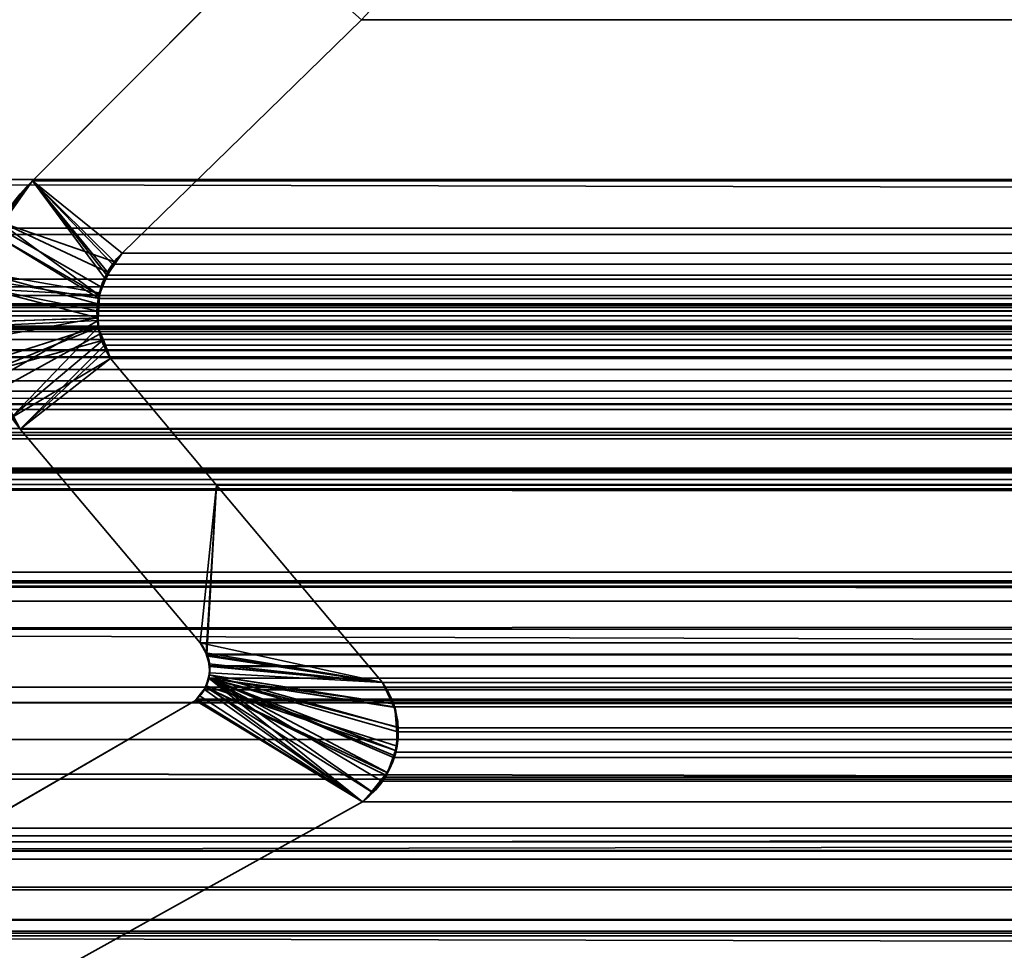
# Model space of a CAD drawing. Header units: millimetres. Extents: x -603 to 3703, y -120 to 193.
# Tile 85 of 256: x -399.01 to -393.88, y -1.37 to 3.48. Entities that reach past the tile are written whole.
import ezdxf

# ---------------------------------------------------------------- set-up
doc = ezdxf.new("R2010")
doc.units = ezdxf.units.MM
doc.layers.add('151', color=7, linetype='Continuous', true_color=0xffffff)

# ---------------------------------------------------------------- blocks, each defined once
blk = doc.blocks.new('UG_SURFACE_001')
at = {"layer": '151', "color": 252, "linetype": 'Continuous', "lineweight": 35}
for points in [[(602.5, -35, 2213.0001), (602.5, 174.4, 2213.0001), (-602.5, 174.4, 2213.0001), (-602.5, -35, 2213.0001)], [(-452.5, -35, 2063), (-452.5, 174.4, 2063), (452.5, 174.4, 2063), (452.5, -35, 2063)]]:
    blk.add_3dface(points, dxfattribs=at)
blk = doc.blocks.new('UG_SURFACE_008')
at = {"layer": '151', "color": 43, "linetype": 'Continuous', "lineweight": 35}
for points in [[(-409, -49, 2017), (409, -49, 2017), (409, 0, 2017), (-409, 0, 2017)], [(-409, 0, 2), (-370, 0, 951.5), (-344, 0, 948)], [(-409, 0, 2), (-409, 0, 2017), (-370, 0, 1186.5), (-370, 0, 951.5)], [(-344, 0, 948), (-318, 0, 951.5), (409, 0, 2), (-409, 0, 2)], [(-409, 0, 2017), (-344, 0, 1190.0001), (-370, 0, 1186.5)], [(-318, 0, 1186.5), (-344, 0, 1190.0001), (-409, 0, 2017), (409, 0, 2017)], [(-409, 0, 2), (409, 0, 2), (409, -2), (-409, -2)]]:
    blk.add_3dface(points, dxfattribs=at)
blk = doc.blocks.new('UG_SURFACE_012')
at = {"layer": '151', "color": 252, "linetype": 'Continuous', "lineweight": 35}
for points in [[(-414, -46.92, 2022.5), (414, -46.92, 2022.5), (414, 14.42, 2022.5), (-414, 14.42, 2022.5)], [(-412.5, -46.92, 2020.9999), (-412.5, 14.42, 2020.9999), (412.5, 14.42, 2020.9999), (412.5, -46.92, 2020.9999)]]:
    blk.add_3dface(points, dxfattribs=at)
blk = doc.blocks.new('UG_SURFACE_066')
at = {"layer": '151', "color": 7, "linetype": 'Continuous', "lineweight": 35}
for points in [[(-397.2289, 3.4787, -7), (-398.477, 2.2621, -7), (-398.9443, 2.6395, -7), (-397.6937, 3.8936, -7)], [(-398.477, 2.2621, 2006.9771), (-397.2289, 3.4787, 2005.729), (-397.6937, 3.8936, 2006.1936), (-398.9443, 2.6395, 2007.4444)], [(-397.6937, 3.8936, -7), (-398.9443, 2.6395, -7), (-398.9443, 2.6395, 2007.4444), (-397.6937, 3.8936, 2006.1936)], [(-397.2289, 3.4787, 2005.729), (-398.477, 2.2621, 2006.9771), (-398.477, 2.2621, -7), (-397.2289, 3.4787, -7)], [(-399.105, 2.4216, -7), (-399.0957, 2.4487, -7), (-398.9443, 2.6395, -7), (-398.517, 2.2174, -7)], [(-398.5937, 2.0413, 2007.0937), (-398.5678, 2.1339, 2007.0679), (-398.9443, 2.6395, 2007.4444), (-399.104, 2.4145, 2007.6041)], [(-399.0957, 2.4487, -7), (-399.104, 2.4145, 2007.6041), (-398.9443, 2.6395, 2007.4444)], [(-398.9443, 2.6395, 2007.4444), (-398.9443, 2.6395, -7), (-399.0957, 2.4487, -7)], [(-398.477, 2.2621, -7), (-398.517, 2.2174, -7), (-398.9443, 2.6395, -7)], [(-398.9443, 2.6395, 2007.4444), (-398.5678, 2.1339, 2007.0679), (-398.55, 2.1591, 2007.05)], [(-398.55, 2.1591, 2007.05), (-398.477, 2.2621, 2006.9771), (-398.9443, 2.6395, 2007.4444)], [(-398.545, 2.1594, -7), (-398.5956, 2.0549, -7), (-399.1957, 2.1591, -7), (-399.105, 2.4216, -7)], [(-399.104, 2.4145, 2007.6041), (-399.143, 2.3595, 2007.643), (-398.5937, 2.0413, 2007.0937)], [(-399.105, 2.4216, -7), (-398.517, 2.2174, -7), (-398.545, 2.1594, -7)], [(-399.143, 2.3595, 2007.643), (-399.2016, 2.1593, 2007.7016), (-398.6056, 1.9984, 2007.1056), (-398.5937, 2.0413, 2007.0937)], [(-398.477, 2.2621, 2006.9771), (-398.55, 2.1591, 2007.05), (-398.545, 2.1594, -7)], [(-398.545, 2.1594, -7), (-398.517, 2.2174, -7), (-398.477, 2.2621, 2006.9771)], [(-398.517, 2.2174, -7), (-398.477, 2.2621, -7), (-398.477, 2.2621, 2006.9771)], [(-399.2241, 2.0769, -7), (-399.1957, 2.1591, -7), (-398.5956, 2.0549, -7), (-398.596, 2.0437, -7)], [(-398.6033, 1.9241, 2007.1034), (-398.6056, 1.9984, 2007.1056), (-399.2016, 2.1593, 2007.7016), (-399.2228, 2.0869, 2007.7229)], [(-398.596, 2.0437, -7), (-398.5956, 2.0549, -7), (-398.55, 2.1591, 2007.05)], [(-398.55, 2.1591, 2007.05), (-398.5678, 2.1339, 2007.0679), (-398.596, 2.0437, -7)], [(-398.5956, 2.0549, -7), (-398.545, 2.1594, -7), (-398.55, 2.1591, 2007.05)], [(-398.5678, 2.1339, 2007.0679), (-398.5937, 2.0413, 2007.0937), (-398.596, 2.0437, -7)], [(-399.2103, 1.9034, -7), (-399.2241, 2.0769, -7), (-398.596, 2.0437, -7), (-398.6007, 1.9236, -7)], [(-399.2228, 2.0869, 2007.7229), (-399.2211, 1.902, 2007.7212), (-398.6033, 1.9241, 2007.1034)], [(-398.5937, 2.0413, 2007.0937), (-398.6056, 1.9984, 2007.1056), (-398.6007, 1.9236, -7)], [(-398.6007, 1.9236, -7), (-398.596, 2.0437, -7), (-398.5937, 2.0413, 2007.0937)], [(-398.6056, 1.9984, 2007.1056), (-398.6033, 1.9241, 2007.1034), (-398.6007, 1.9236, -7)], [(-398.6033, 1.9241, 2007.1034), (-399.2211, 1.902, 2007.7212), (-399.2203, 1.8123, 2007.7202)], [(-399.2203, 1.8123, 2007.7202), (-399.1682, 1.6459, 2007.6683), (-398.6019, 1.8769, 2007.102), (-398.6033, 1.9241, 2007.1034)], [(-398.6007, 1.9236, -7), (-398.6024, 1.8796, -7), (-399.1934, 1.6913, -7), (-399.2103, 1.9034, -7)], [(-398.6007, 1.9236, -7), (-398.6033, 1.9241, 2007.1034), (-398.6019, 1.8769, 2007.102)], [(-398.6019, 1.8769, 2007.102), (-398.6024, 1.8796, -7), (-398.6007, 1.9236, -7)], [(-399.1685, 1.645, -7), (-399.1934, 1.6913, -7), (-398.6024, 1.8796, -7), (-398.5742, 1.8076, -7)], [(-398.6019, 1.8769, 2007.102), (-399.1682, 1.6459, 2007.6683), (-399.1357, 1.542, 2007.6358), (-399.05, 1.4105, 2007.55)], [(-398.5786, 1.807, 2007.0786), (-398.6019, 1.8769, 2007.102), (-399.05, 1.4105, 2007.55)], [(-398.6024, 1.8796, -7), (-398.6019, 1.8769, 2007.102), (-398.5786, 1.807, 2007.0786)], [(-398.5786, 1.807, 2007.0786), (-398.5742, 1.8076, -7), (-398.6024, 1.8796, -7)], [(-398.5742, 1.8076, -7), (-398.5372, 1.7131, -7), (-399.0428, 1.4111, -7), (-399.1685, 1.645, -7)], [(-399.05, 1.4105, 2007.55), (-399.0073, 1.345, 2007.5073), (-398.561, 1.754, 2007.061), (-398.5786, 1.807, 2007.0786)], [(-398.5742, 1.8076, -7), (-398.5786, 1.807, 2007.0786), (-398.561, 1.754, 2007.061)], [(-398.5742, 1.8076, -7), (-398.561, 1.754, 2007.061), (-398.5372, 1.7131, 2007.0372)], [(-398.5372, 1.7131, 2007.0372), (-398.5372, 1.7131, -7), (-398.5742, 1.8076, -7)], [(-398.5372, 1.7131, 2007.0372), (-398.561, 1.754, 2007.061), (-399.0073, 1.345, 2007.5073)], [(-399.0073, 1.345, -7), (-399.0428, 1.4111, -7), (-398.5372, 1.7131, -7)], [(-398.5372, 1.7131, -7), (-397.985, 1.0529, -7), (-398.0689, 0.2303, -7), (-399.0073, 1.345, -7)], [(-397.985, 1.0529, 2006.485), (-398.5372, 1.7131, 2007.0372), (-399.0073, 1.345, 2007.5073), (-398.0689, 0.2303, 2006.5689)], [(-398.5372, 1.7131, 2007.0372), (-397.985, 1.0529, 2006.485), (-397.985, 1.0529, -7), (-398.5372, 1.7131, -7)], [(-399.0073, 1.345, 2007.5073), (-399.05, 1.4105, 2007.55), (-399.0428, 1.4111, -7)], [(-399.0428, 1.4111, -7), (-399.0073, 1.345, -7), (-399.0073, 1.345, 2007.5073)], [(-399.0073, 1.345, -7), (-398.0689, 0.2303, -7), (-398.0689, 0.2303, 2006.5689), (-399.0073, 1.345, 2007.5073)], [(-397.985, 1.0529, -7), (-397.1192, 0.025, -7), (-398.0689, 0.2303, -7)], [(-397.985, 1.0529, 2006.485), (-398.0689, 0.2303, 2006.5689), (-398.0385, 0.1785, 2006.5384)], [(-398.0385, 0.1785, 2006.5384), (-398.0323, 0.1679, 2006.5322), (-397.1192, 0.025, 2005.6193), (-397.985, 1.0529, 2006.485)], [(-397.985, 1.0529, 2006.485), (-397.1192, 0.025, 2005.6193), (-397.1192, 0.025, -7), (-397.985, 1.0529, -7)], [(-398.0396, 0.1786, -7), (-398.0689, 0.2303, -7), (-397.1192, 0.025, -7)], [(-398.0689, 0.2303, -7), (-398.0396, 0.1786, -7), (-398.0385, 0.1785, 2006.5384)], [(-398.0385, 0.1785, 2006.5384), (-398.0689, 0.2303, 2006.5689), (-398.0689, 0.2303, -7)], [(-397.1192, 0.025, -7), (-398.03, 0.1617, -7), (-398.0396, 0.1786, -7)], [(-398.0396, 0.1786, -7), (-398.03, 0.1617, -7), (-398.0222, 0.1211, 2006.5222)], [(-398.0222, 0.1211, 2006.5222), (-398.0323, 0.1679, 2006.5322), (-398.0396, 0.1786, -7)], [(-398.0323, 0.1679, 2006.5322), (-398.0385, 0.1785, 2006.5384), (-398.0396, 0.1786, -7)], [(-397.1192, 0.025, 2005.6193), (-398.0323, 0.1679, 2006.5322), (-398.0222, 0.1211, 2006.5222)], [(-398.0252, 0.1212, -7), (-398.03, 0.1617, -7), (-397.1192, 0.025, -7)], [(-398.03, 0.1617, -7), (-398.0252, 0.1212, -7), (-398.0222, 0.1211, 2006.5222)], [(-397.1192, 0.025, -7), (-398.0196, 0.0754, -7), (-398.0252, 0.1212, -7)], [(-398.0193, 0.1078, 2006.5193), (-398.0252, 0.1212, -7), (-398.0196, 0.0754, -7)], [(-398.0193, 0.1078, 2006.5193), (-398.0222, 0.1211, 2006.5222), (-398.0252, 0.1212, -7)], [(-397.0644, -0.087, 2005.5645), (-397.1192, 0.025, 2005.6193), (-398.0193, 0.1078, 2006.5193), (-398.0228, 0.0633, 2006.5227)], [(-398.0196, 0.0754, -7), (-398.0228, 0.0633, 2006.5227), (-398.0193, 0.1078, 2006.5193)], [(-398.0222, 0.1211, 2006.5222), (-398.0193, 0.1078, 2006.5193), (-397.1192, 0.025, 2005.6193)], [(-398.0387, 0.0065, -7), (-398.0229, 0.0636, -7), (-397.0466, -0.2084, -7), (-397.0428, -0.3076, -7)], [(-398.024, 0.0471, 2006.5241), (-398.0229, 0.0636, -7), (-398.0387, 0.0065, -7)], [(-398.024, 0.0471, 2006.5241), (-398.0228, 0.0633, 2006.5227), (-398.0229, 0.0636, -7)], [(-397.0551, -0.106, 2005.5552), (-397.0644, -0.087, 2005.5645), (-398.0228, 0.0633, 2006.5227), (-398.024, 0.0471, 2006.5241)], [(-398.0229, 0.0636, -7), (-398.0196, 0.0754, -7), (-397.1192, 0.025, -7), (-397.0674, -0.0872, -7)], [(-398.0196, 0.0754, -7), (-398.0229, 0.0636, -7), (-398.0228, 0.0633, 2006.5227)], [(-397.0674, -0.0872, -7), (-397.0498, -0.1253, -7), (-397.0466, -0.2084, -7), (-398.0229, 0.0636, -7)], [(-398.074, -0.0428, -7), (-398.0405, 0.0001, -7), (-397.1764, -0.5457, -7), (-397.2236, -0.597, -7)], [(-398.0405, 0.0001, -7), (-398.074, -0.0428, -7), (-398.0724, -0.0425, 2006.5725)], [(-398.0405, 0.0001, -7), (-398.0724, -0.0425, 2006.5725), (-398.0469, -0.012, 2006.547)], [(-398.0393, 0.0075, 2006.5393), (-398.0469, -0.012, 2006.547), (-397.2236, -0.597, 2005.7235)], [(-398.0469, -0.012, 2006.547), (-398.0393, 0.0075, 2006.5393), (-398.0387, 0.0065, -7)], [(-398.0469, -0.012, 2006.547), (-398.0387, 0.0065, -7), (-398.0405, 0.0001, -7)], [(-398.0405, 0.0001, -7), (-398.0387, 0.0065, -7), (-397.0509, -0.3298, -7), (-397.0936, -0.4471, -7)], [(-397.0936, -0.4471, -7), (-397.0987, -0.4612, -7), (-398.0405, 0.0001, -7)], [(-398.0405, 0.0001, -7), (-397.0987, -0.4612, -7), (-397.1764, -0.5457, -7)], [(-398.024, 0.0471, 2006.5241), (-398.0393, 0.0075, 2006.5393), (-397.2236, -0.597, 2005.7235), (-397.1733, -0.545, 2005.6732)], [(-398.0387, 0.0065, -7), (-398.0393, 0.0075, 2006.5393), (-398.024, 0.0471, 2006.5241)], [(-397.0428, -0.3076, -7), (-397.0509, -0.3298, -7), (-398.0387, 0.0065, -7)], [(-398.024, 0.0471, 2006.5241), (-397.1733, -0.545, 2005.6732), (-397.1108, -0.4805, 2005.6109), (-397.0944, -0.445, 2005.5945)], [(-398.024, 0.0471, 2006.5241), (-397.0398, -0.2088, 2005.5399), (-397.0551, -0.106, 2005.5552)], [(-398.024, 0.0471, 2006.5241), (-397.0543, -0.3584, 2005.5544), (-397.0504, -0.3303, 2005.5504)], [(-397.0944, -0.445, 2005.5945), (-397.0543, -0.3584, 2005.5544), (-398.024, 0.0471, 2006.5241)], [(-397.0504, -0.3303, 2005.5504), (-397.0366, -0.2303, 2005.5366), (-397.0398, -0.2088, 2005.5399), (-398.024, 0.0471, 2006.5241)], [(-397.1192, 0.025, -7), (-397.1192, 0.025, 2005.6193), (-397.0644, -0.087, 2005.5645)], [(-397.0644, -0.087, 2005.5645), (-397.0674, -0.0872, -7), (-397.1192, 0.025, -7)], [(-397.2236, -0.597, 2005.7235), (-398.0469, -0.012, 2006.547), (-398.0724, -0.0425, 2006.5725), (-398.0944, -0.0688, 2006.5944)], [(-398.0944, -0.0688, -7), (-398.0944, -0.0688, 2006.5944), (-398.0724, -0.0425, 2006.5725)], [(-398.0724, -0.0425, 2006.5725), (-398.074, -0.0428, -7), (-398.0944, -0.0688, -7)], [(-397.2236, -0.597, -7), (-398.0944, -0.0688, -7), (-398.074, -0.0428, -7)], [(-397.2236, -0.597, -7), (-404.6005, -4.6975, -7), (-400.2098, -1.2961, -7), (-398.0944, -0.0688, -7)], [(-398.0944, -0.0688, 2006.5944), (-400.2098, -1.2961, 2008.7097), (-404.6005, -4.6975, 2013.1006), (-397.2236, -0.597, 2005.7235)], [(-398.0944, -0.0688, -7), (-400.2098, -1.2961, -7), (-400.2098, -1.2961, 2008.7097), (-398.0944, -0.0688, 2006.5944)], [(-397.0674, -0.0872, -7), (-397.0644, -0.087, 2005.5645), (-397.0551, -0.106, 2005.5552)], [(-397.0551, -0.106, 2005.5552), (-397.0498, -0.1253, -7), (-397.0674, -0.0872, -7)], [(-397.0551, -0.106, 2005.5552), (-397.0466, -0.2084, -7), (-397.0498, -0.1253, -7)], [(-397.0551, -0.106, 2005.5552), (-397.0398, -0.2088, 2005.5399), (-397.0466, -0.2084, -7)], [(-397.0366, -0.2303, 2005.5366), (-397.0509, -0.3298, -7), (-397.0428, -0.3076, -7)], [(-397.0366, -0.2303, 2005.5366), (-397.0504, -0.3303, 2005.5504), (-397.0509, -0.3298, -7)], [(-397.0428, -0.3076, -7), (-397.0466, -0.2084, -7), (-397.0398, -0.2088, 2005.5399)], [(-397.0428, -0.3076, -7), (-397.0398, -0.2088, 2005.5399), (-397.0366, -0.2303, 2005.5366)], [(-397.0543, -0.3584, 2005.5544), (-397.0944, -0.445, 2005.5945), (-397.0936, -0.4471, -7)], [(-397.0936, -0.4471, -7), (-397.0509, -0.3298, -7), (-397.0504, -0.3303, 2005.5504)], [(-397.0504, -0.3303, 2005.5504), (-397.0543, -0.3584, 2005.5544), (-397.0936, -0.4471, -7)], [(-397.1764, -0.5457, -7), (-397.0987, -0.4612, -7), (-397.0944, -0.445, 2005.5945)], [(-397.0944, -0.445, 2005.5945), (-397.1108, -0.4805, 2005.6109), (-397.1764, -0.5457, -7)], [(-397.0987, -0.4612, -7), (-397.0936, -0.4471, -7), (-397.0944, -0.445, 2005.5945)], [(-397.1108, -0.4805, 2005.6109), (-397.1733, -0.545, 2005.6732), (-397.1764, -0.5457, -7)], [(-397.2236, -0.597, -7), (-397.1764, -0.5457, -7), (-397.1733, -0.545, 2005.6732)], [(-397.1733, -0.545, 2005.6732), (-397.2236, -0.597, 2005.7235), (-397.2236, -0.597, -7)], [(-397.2236, -0.597, 2005.7235), (-404.6005, -4.6975, 2013.1006), (-404.6005, -4.6975, -7), (-397.2236, -0.597, -7)]]:
    blk.add_3dface(points, dxfattribs=at)
blk = doc.blocks.new('UG_SURFACE_067')
at = {"layer": '151', "color": 7, "linetype": 'Continuous', "lineweight": 35}
for points in [[(411.675, 2.6459, 2020.175), (411.6284, 5.9608, 2020.1285), (-411.6284, 5.9608, 2020.1285), (-411.675, 2.6459, 2020.175)], [(-410.7049, 2.0412, 2019.2049), (-410.6224, 4.9715, 2019.1224), (410.6224, 4.9715, 2019.1224), (410.7049, 2.0412, 2019.2049)], [(-398.9443, 2.6395, 2007.4444), (-397.6937, 3.8936, 2006.1936), (-397.2289, 3.4787, 2005.729), (-398.477, 2.2621, 2006.9771)], [(-397.6937, 3.8936, 2006.1936), (-398.9443, 2.6395, 2007.4444), (398.9443, 2.6395, 2007.4444), (397.6937, 3.8936, 2006.1936)], [(397.2289, 3.4787, 2005.729), (398.477, 2.2621, 2006.9771), (-398.477, 2.2621, 2006.9771), (-397.2289, 3.4787, 2005.729)], [(411.6642, 0.7759, 2020.1643), (-411.675, 2.6459, 2020.175), (-411.6673, 0.3027, 2020.1674)], [(411.6642, 0.7759, 2020.1643), (411.675, 2.6459, 2020.175), (-411.675, 2.6459, 2020.175)], [(-398.5554, 2.1478, 2007.0553), (-398.5867, 2.086, 2007.0868), (-399.12, 2.3919, 2007.6201), (-398.9443, 2.6395, 2007.4444)], [(398.9443, 2.6395, 2007.4444), (-398.9443, 2.6395, 2007.4444), (-399.12, 2.3919, 2007.6201), (399.12, 2.3919, 2007.6201)], [(-398.9443, 2.6395, 2007.4444), (-398.5267, 2.2044, 2007.0267), (-398.5554, 2.1478, 2007.0553)], [(-398.477, 2.2621, 2006.9771), (-398.5267, 2.2044, 2007.0267), (-398.9443, 2.6395, 2007.4444)], [(-399.143, 2.3595, 2007.643), (-399.12, 2.3919, 2007.6201), (-398.5867, 2.086, 2007.0868), (-398.597, 2.0261, 2007.097)], [(399.143, 2.3595, 2007.643), (399.12, 2.3919, 2007.6201), (-399.12, 2.3919, 2007.6201), (-399.143, 2.3595, 2007.643)], [(-398.597, 2.0261, 2007.097), (-399.2115, 2.1256, 2007.7114), (-399.143, 2.3595, 2007.643)], [(-399.2115, 2.1256, 2007.7114), (399.2115, 2.1256, 2007.7114), (399.143, 2.3595, 2007.643)], [(-399.143, 2.3595, 2007.643), (-399.2115, 2.1256, 2007.7114), (399.143, 2.3595, 2007.643)], [(398.5572, 2.1489, 2007.0572), (-398.5267, 2.2044, 2007.0267), (-398.477, 2.2621, 2006.9771)], [(-398.477, 2.2621, 2006.9771), (398.477, 2.2621, 2006.9771), (398.5572, 2.1489, 2007.0572)], [(398.5572, 2.1489, 2007.0572), (-398.5554, 2.1478, 2007.0553), (-398.5267, 2.2044, 2007.0267)], [(-398.597, 2.0261, 2007.097), (-398.6081, 1.9615, 2007.1082), (-399.2228, 2.0869, 2007.7229), (-399.2115, 2.1256, 2007.7114)], [(399.2228, 2.0869, 2007.7229), (399.2115, 2.1256, 2007.7114), (-399.2115, 2.1256, 2007.7114), (-399.2228, 2.0869, 2007.7229)], [(-398.5867, 2.086, 2007.0868), (-398.5554, 2.1478, 2007.0553), (398.5572, 2.1489, 2007.0572)], [(398.5572, 2.1489, 2007.0572), (398.5678, 2.1339, 2007.0679), (-398.5867, 2.086, 2007.0868)], [(398.5678, 2.1339, 2007.0679), (398.598, 2.0257, 2007.098), (-398.5867, 2.086, 2007.0868)], [(-399.2209, 1.8806, 2007.7209), (-399.2228, 2.0869, 2007.7229), (-398.6081, 1.9615, 2007.1082), (-398.6021, 1.9106, 2007.102)], [(-399.2228, 2.0869, 2007.7229), (399.2209, 1.8806, 2007.7209), (399.2228, 2.0869, 2007.7229)], [(-399.2228, 2.0869, 2007.7229), (-399.2209, 1.8806, 2007.7209), (399.2209, 1.8806, 2007.7209)], [(398.598, 2.0257, 2007.098), (-398.597, 2.0261, 2007.097), (-398.5867, 2.086, 2007.0868)], [(-410.7011, 1.9593, 2019.201), (-410.7049, 2.0412, 2019.2049), (410.7049, 2.0412, 2019.2049)], [(-410.7011, 1.9593, 2019.201), (410.7049, 2.0412, 2019.2049), (410.7011, 1.9593, 2019.201)], [(-398.6081, 1.9615, 2007.1082), (-398.597, 2.0261, 2007.097), (398.598, 2.0257, 2007.098)], [(398.598, 2.0257, 2007.098), (398.6056, 1.9984, 2007.1056), (-398.6081, 1.9615, 2007.1082)], [(410.7011, 1.9593, 2019.201), (410.6883, 1.8784, 2019.1882), (-410.6883, 1.8784, 2019.1882), (-410.7011, 1.9593, 2019.201)], [(-407.8734, 1.997, 2016.3734), (-409.7899, 1.295, 2018.2898), (409.7899, 1.295, 2018.2898), (407.8734, 1.997, 2016.3734)], [(407.7916, 1.9903, 2016.2916), (-407.7916, 1.9903, 2016.2916), (-407.8734, 1.997, 2016.3734), (407.8734, 1.997, 2016.3734)], [(407.6661, 1.9799, 2016.166), (-407.6661, 1.9799, 2016.166), (-407.7916, 1.9903, 2016.2916), (407.7916, 1.9903, 2016.2916)], [(-407.6552, 1.979, 2016.1552), (-407.6661, 1.9799, 2016.166), (407.6661, 1.9799, 2016.166)], [(-407.6552, 1.979, 2016.1552), (407.6661, 1.9799, 2016.166), (407.6552, 1.979, 2016.1552)], [(407.6552, 1.979, 2016.1552), (-407.5896, 1.9354, 2016.0897), (-407.6552, 1.979, 2016.1552)], [(407.6552, 1.979, 2016.1552), (407.5896, 1.9354, 2016.0897), (-407.5896, 1.9354, 2016.0897)], [(398.6056, 1.9984, 2007.1056), (398.6029, 1.9098, 2007.103), (-398.6081, 1.9615, 2007.1082)], [(398.6029, 1.9098, 2007.103), (-398.6021, 1.9106, 2007.102), (-398.6081, 1.9615, 2007.1082)], [(-407.4977, 1.8741, 2015.9976), (-407.5896, 1.9354, 2016.0897), (407.5896, 1.9354, 2016.0897)], [(-407.4977, 1.8741, 2015.9976), (407.5896, 1.9354, 2016.0897), (407.4977, 1.8741, 2015.9976)], [(-399.1526, 1.596, 2007.6525), (-399.2203, 1.8123, 2007.7202), (-399.2209, 1.8806, 2007.7209), (-398.6021, 1.9106, 2007.102)], [(-398.6021, 1.9106, 2007.102), (-398.5938, 1.8397, 2007.0937), (-399.1357, 1.542, 2007.6358), (-399.1526, 1.596, 2007.6525)], [(-398.6021, 1.9106, 2007.102), (398.6029, 1.9098, 2007.103), (398.6019, 1.8769, 2007.102)], [(-398.5938, 1.8397, 2007.0937), (-398.6021, 1.9106, 2007.102), (398.6019, 1.8769, 2007.102)], [(-410.6883, 1.8784, 2019.1882), (410.6883, 1.8784, 2019.1882), (410.6792, 1.8545, 2019.1791)], [(410.6792, 1.8545, 2019.1791), (-410.6801, 1.8536, 2019.1801), (-410.6883, 1.8784, 2019.1882)], [(-410.6357, 1.7194, 2019.1357), (-410.6801, 1.8536, 2019.1801), (410.6792, 1.8545, 2019.1791)], [(-410.6357, 1.7194, 2019.1357), (410.6792, 1.8545, 2019.1791), (410.6052, 1.66, 2019.1052)], [(407.4977, 1.8741, 2015.9976), (-407.4921, 1.8656, 2015.9922), (-407.4977, 1.8741, 2015.9976)], [(407.4977, 1.8741, 2015.9976), (407.4921, 1.8656, 2015.9922), (-407.4921, 1.8656, 2015.9922)], [(407.4214, 1.7573, 2015.9214), (-407.4214, 1.7573, 2015.9214), (-407.4921, 1.8656, 2015.9922), (407.4921, 1.8656, 2015.9922)], [(399.2203, 1.8123, 2007.7202), (-399.2209, 1.8806, 2007.7209), (-399.2203, 1.8123, 2007.7202)], [(399.2203, 1.8123, 2007.7202), (399.2209, 1.8806, 2007.7209), (-399.2209, 1.8806, 2007.7209)], [(-398.5679, 1.7819, 2007.0679), (-398.5938, 1.8397, 2007.0937), (398.6019, 1.8769, 2007.102)], [(398.6019, 1.8769, 2007.102), (398.5696, 1.7798, 2007.0696), (-398.5679, 1.7819, 2007.0679)], [(-399.2203, 1.8123, 2007.7202), (-399.1526, 1.596, 2007.6525), (399.1526, 1.596, 2007.6525), (399.2203, 1.8123, 2007.7202)], [(-399.0073, 1.345, 2007.5073), (-399.1357, 1.542, 2007.6358), (-398.5938, 1.8397, 2007.0937), (-398.5679, 1.7819, 2007.0679)], [(-407.4214, 1.7573, 2015.9214), (407.4214, 1.7573, 2015.9214), (407.1691, 1.4475, 2015.6691)], [(-407.1691, 1.4475, 2015.6691), (-407.4214, 1.7573, 2015.9214), (407.1691, 1.4475, 2015.6691)], [(-398.5679, 1.7819, 2007.0679), (-398.5372, 1.7131, 2007.0372), (-399.0073, 1.345, 2007.5073)], [(-398.5679, 1.7819, 2007.0679), (398.561, 1.754, 2007.061), (398.5372, 1.7131, 2007.0372)], [(-398.5679, 1.7819, 2007.0679), (398.5696, 1.7798, 2007.0696), (398.561, 1.754, 2007.061)], [(398.5372, 1.7131, 2007.0372), (-398.5372, 1.7131, 2007.0372), (-398.5679, 1.7819, 2007.0679)], [(-410.6357, 1.7194, 2019.1357), (410.6052, 1.66, 2019.1052), (410.5961, 1.6497, 2019.0961)], [(410.5961, 1.6497, 2019.0961), (-410.5915, 1.6556, 2019.0914), (-410.6357, 1.7194, 2019.1357)], [(-398.0689, 0.2303, 2006.5689), (-399.0073, 1.345, 2007.5073), (-398.5372, 1.7131, 2007.0372), (-397.985, 1.0529, 2006.485)], [(398.5372, 1.7131, 2007.0372), (397.985, 1.0529, 2006.485), (-397.985, 1.0529, 2006.485), (-398.5372, 1.7131, 2007.0372)], [(-410.4856, 1.5029, 2018.9855), (-410.5915, 1.6556, 2019.0914), (410.5961, 1.6497, 2019.0961)], [(-410.4422, 1.4746, 2018.9421), (-410.4856, 1.5029, 2018.9855), (410.5961, 1.6497, 2019.0961)], [(410.5961, 1.6497, 2019.0961), (410.441, 1.4726, 2018.9409), (-410.4422, 1.4746, 2018.9421)], [(399.1526, 1.596, 2007.6525), (-399.1526, 1.596, 2007.6525), (-399.1357, 1.542, 2007.6358)], [(399.1357, 1.542, 2007.6358), (399.1526, 1.596, 2007.6525), (-399.1357, 1.542, 2007.6358)], [(-399.1357, 1.542, 2007.6358), (-399.0073, 1.345, 2007.5073), (399.0073, 1.345, 2007.5073), (399.1357, 1.542, 2007.6358)], [(-410.4422, 1.4746, 2018.9421), (410.4071, 1.4339, 2018.9071), (410.2471, 1.3465, 2018.7471)], [(-410.4422, 1.4746, 2018.9421), (410.441, 1.4726, 2018.9409), (410.4071, 1.4339, 2018.9071)], [(410.2471, 1.3465, 2018.7471), (-410.2465, 1.3476, 2018.7464), (-410.4422, 1.4746, 2018.9421)], [(407.1691, 1.4475, 2015.6691), (406.7531, 1.1411, 2015.2531), (-406.7531, 1.1411, 2015.2531), (-407.1691, 1.4475, 2015.6691)], [(-410.2465, 1.3476, 2018.7464), (410.2471, 1.3465, 2018.7471), (410.2048, 1.3234, 2018.7049)], [(-410.2153, 1.3273, 2018.7154), (-410.2465, 1.3476, 2018.7464), (410.2048, 1.3234, 2018.7049)], [(-399.0073, 1.345, 2007.5073), (-398.0689, 0.2303, 2006.5689), (398.0689, 0.2303, 2006.5689), (399.0073, 1.345, 2007.5073)], [(-410.2153, 1.3273, 2018.7154), (410.2048, 1.3234, 2018.7049), (410.029, 1.3114, 2018.5289)], [(410.029, 1.3114, 2018.5289), (-410.0288, 1.3132, 2018.5287), (-410.2153, 1.3273, 2018.7154)], [(-410.0288, 1.3132, 2018.5287), (410.029, 1.3114, 2018.5289), (409.7899, 1.295, 2018.2898)], [(409.7899, 1.295, 2018.2898), (-409.7899, 1.295, 2018.2898), (-410.0288, 1.3132, 2018.5287)], [(408.0515, 1.1329, 2016.5515), (409.5084, 0.5991, 2018.0085), (-409.5084, 0.5991, 2018.0085), (-408.0515, 1.1329, 2016.5515)], [(-408.0515, 1.1329, 2016.5515), (-408.0036, 1.1273, 2016.5036), (408.0031, 1.136, 2016.5031)], [(408.0031, 1.136, 2016.5031), (408.0515, 1.1329, 2016.5515), (-408.0515, 1.1329, 2016.5515)], [(408.0004, 1.1362, 2016.5005), (-408.0036, 1.1273, 2016.5036), (-407.9307, 1.1188, 2016.4306)], [(408.0004, 1.1362, 2016.5005), (408.0031, 1.136, 2016.5031), (-408.0036, 1.1273, 2016.5036)], [(-407.9307, 1.1188, 2016.4306), (407.9318, 1.1141, 2016.4318), (408.0004, 1.1362, 2016.5005)], [(405.0958, -0.0797, 2013.5958), (-405.0958, -0.0797, 2013.5958), (-406.7531, 1.1411, 2015.2531), (406.7531, 1.1411, 2015.2531)], [(407.8799, 1.0973, 2016.3798), (-407.9307, 1.1188, 2016.4306), (-407.917, 1.1172, 2016.417)], [(407.8799, 1.0973, 2016.3798), (407.9318, 1.1141, 2016.4318), (-407.9307, 1.1188, 2016.4306)], [(-407.917, 1.1172, 2016.417), (407.8673, 1.085, 2016.3672), (407.8799, 1.0973, 2016.3798)], [(-407.917, 1.1172, 2016.417), (-407.8681, 1.082, 2016.3682), (407.8673, 1.085, 2016.3672)], [(407.8673, 1.085, 2016.3672), (-407.8681, 1.082, 2016.3682), (-407.8325, 1.0564, 2016.3326)], [(-407.8325, 1.0564, 2016.3326), (407.8143, 1.0331, 2016.3143), (407.8673, 1.085, 2016.3672)], [(-407.8325, 1.0564, 2016.3326), (-407.8143, 1.0331, 2016.3143), (407.8143, 1.0331, 2016.3143)], [(-407.8143, 1.0331, 2016.3143), (-407.1002, 0.448, 2015.6002), (407.118, 0.4178, 2015.6178)], [(407.118, 0.4178, 2015.6178), (407.5694, 0.7409, 2016.0694), (-407.8143, 1.0331, 2016.3143)], [(407.5694, 0.7409, 2016.0694), (407.8143, 1.0331, 2016.3143), (-407.8143, 1.0331, 2016.3143)], [(-398.0348, 0.1722, 2006.5348), (-398.0689, 0.2303, 2006.5689), (-397.985, 1.0529, 2006.485)], [(-397.985, 1.0529, 2006.485), (-397.1192, 0.025, 2005.6193), (-398.0323, 0.1679, 2006.5322), (-398.0348, 0.1722, 2006.5348)], [(397.985, 1.0529, 2006.485), (397.1192, 0.025, 2005.6193), (-397.1192, 0.025, 2005.6193), (-397.985, 1.0529, 2006.485)], [(-411.6673, 0.3027, 2020.1674), (411.6944, 0.3073, 2020.1945), (411.6642, 0.7759, 2020.1643)], [(-409.8616, 0.5215, 2018.3616), (409.5084, 0.5991, 2018.0085), (409.8616, 0.5215, 2018.3616)], [(-409.8616, 0.5215, 2018.3616), (-409.5084, 0.5991, 2018.0085), (409.5084, 0.5991, 2018.0085)], [(410.7493, -1.0249, 2019.2492), (-410.7823, -1.2143, 2019.2823), (-410.6925, 0.5499, 2019.1925)], [(410.6925, 0.5499, 2019.1925), (-410.6925, 0.5499, 2019.1925), (-410.6875, 0.5517, 2019.1875), (410.6875, 0.5517, 2019.1875)], [(-410.6925, 0.5499, 2019.1925), (410.6925, 0.5499, 2019.1925), (410.7493, -1.0249, 2019.2492)], [(410.6875, 0.5517, 2019.1875), (-410.6875, 0.5517, 2019.1875), (-410.6807, 0.5541, 2019.1808)], [(-410.6807, 0.5541, 2019.1808), (-410.6767, 0.5539, 2019.1767), (410.6767, 0.5539, 2019.1767), (410.6807, 0.5541, 2019.1808)], [(410.6807, 0.5541, 2019.1808), (410.6875, 0.5517, 2019.1875), (-410.6807, 0.5541, 2019.1808)], [(410.6767, 0.5539, 2019.1767), (-410.6767, 0.5539, 2019.1767), (-410.6524, 0.5522, 2019.1524), (410.6524, 0.5522, 2019.1524)], [(410.6524, 0.5522, 2019.1524), (-410.6524, 0.5522, 2019.1524), (-410.5951, 0.5484, 2019.0952), (410.5951, 0.5484, 2019.0952)], [(410.5951, 0.5484, 2019.0952), (-410.5951, 0.5484, 2019.0952), (-410.5318, 0.5441, 2019.0318)], [(410.5318, 0.5441, 2019.0318), (410.5951, 0.5484, 2019.0952), (-410.5318, 0.5441, 2019.0318)], [(-410.5318, 0.5441, 2019.0318), (-409.9793, 0.5255, 2018.4793), (409.9793, 0.5255, 2018.4793), (410.5318, 0.5441, 2019.0318)], [(409.8616, 0.5215, 2018.3616), (-409.9793, 0.5255, 2018.4793), (-409.8616, 0.5215, 2018.3616)], [(409.8616, 0.5215, 2018.3616), (409.9793, 0.5255, 2018.4793), (-409.9793, 0.5255, 2018.4793)], [(407.118, 0.4178, 2015.6178), (-407.1002, 0.448, 2015.6002), (-405.5548, -0.8182, 2014.0548)], [(407.118, 0.4178, 2015.6178), (-405.5548, -0.8182, 2014.0548), (-405.3918, -0.8518, 2013.8917)], [(-405.3918, -0.8518, 2013.8917), (405.373, -0.8311, 2013.8731), (407.118, 0.4178, 2015.6178)], [(411.8484, -2.085, 2020.3483), (411.6944, 0.3073, 2020.1945), (-411.6673, 0.3027, 2020.1674)], [(411.8484, -2.085, 2020.3483), (-411.6673, 0.3027, 2020.1674), (-411.6649, -0.4257, 2020.165)], [(398.0689, 0.2303, 2006.5689), (-398.0689, 0.2303, 2006.5689), (-398.0348, 0.1722, 2006.5348), (398.0348, 0.1722, 2006.5348)], [(398.0323, 0.1679, 2006.5322), (-398.0348, 0.1722, 2006.5348), (-398.0323, 0.1679, 2006.5322)], [(398.0323, 0.1679, 2006.5322), (398.0348, 0.1722, 2006.5348), (-398.0348, 0.1722, 2006.5348)], [(-398.0201, 0.1112, 2006.52), (-398.0323, 0.1679, 2006.5322), (-397.1192, 0.025, 2005.6193)], [(-398.0323, 0.1679, 2006.5322), (398.0201, 0.1112, 2006.52), (398.0323, 0.1679, 2006.5322)], [(-398.0323, 0.1679, 2006.5322), (-398.0201, 0.1112, 2006.52), (398.0201, 0.1112, 2006.52)], [(-398.024, 0.0471, 2006.5241), (-398.0193, 0.1078, 2006.5193), (-397.1192, 0.025, 2005.6193), (-397.0621, -0.0846, 2005.5621)], [(398.0243, 0.0464, 2006.5243), (-398.0193, 0.1078, 2006.5193), (-398.024, 0.0471, 2006.5241)], [(-397.1192, 0.025, 2005.6193), (-398.0193, 0.1078, 2006.5193), (-398.0201, 0.1112, 2006.52)], [(398.024, 0.0471, 2006.5241), (-398.0201, 0.1112, 2006.52), (-398.0193, 0.1078, 2006.5193)], [(398.024, 0.0471, 2006.5241), (398.0193, 0.1078, 2006.5193), (-398.0201, 0.1112, 2006.52)], [(398.0193, 0.1078, 2006.5193), (398.0201, 0.1112, 2006.52), (-398.0201, 0.1112, 2006.52)], [(-398.0193, 0.1078, 2006.5193), (398.0243, 0.0464, 2006.5243), (398.024, 0.0471, 2006.5241)], [(-397.2236, -0.597, 2005.7235), (-398.0469, -0.012, 2006.547), (-398.0243, 0.0464, 2006.5243)], [(398.0469, -0.012, 2006.547), (-398.0243, 0.0464, 2006.5243), (-398.0469, -0.012, 2006.547)], [(-397.1231, -0.4898, 2005.6231), (-397.2236, -0.597, 2005.7235), (-398.0243, 0.0464, 2006.5243), (-398.024, 0.0471, 2006.5241)], [(-398.024, 0.0471, 2006.5241), (-398.0243, 0.0464, 2006.5243), (398.0243, 0.0464, 2006.5243)], [(398.0469, -0.012, 2006.547), (398.0243, 0.0464, 2006.5243), (-398.0243, 0.0464, 2006.5243)], [(-398.024, 0.0471, 2006.5241), (-397.0609, -0.3669, 2005.5609), (-397.1033, -0.4686, 2005.6033), (-397.1231, -0.4898, 2005.6231)], [(-397.0621, -0.0846, 2005.5621), (-397.0585, -0.103, 2005.5585), (-398.024, 0.0471, 2006.5241)], [(-397.0585, -0.103, 2005.5585), (-397.0371, -0.2125, 2005.537), (-397.0391, -0.2336, 2005.5392), (-398.024, 0.0471, 2006.5241)], [(-397.0391, -0.2336, 2005.5392), (-397.0491, -0.3388, 2005.5492), (-397.0609, -0.3669, 2005.5609), (-398.024, 0.0471, 2006.5241)], [(-397.0621, -0.0846, 2005.5621), (-397.1192, 0.025, 2005.6193), (397.1192, 0.025, 2005.6193)], [(-397.0621, -0.0846, 2005.5621), (397.1192, 0.025, 2005.6193), (397.0568, -0.1026, 2005.5568)], [(-398.0889, -0.0623, 2006.5889), (-398.0492, -0.0148, 2006.5494), (-398.0469, -0.012, 2006.547), (-397.2236, -0.597, 2005.7235)], [(398.0492, -0.0148, 2006.5494), (-398.0492, -0.0148, 2006.5494), (-398.0889, -0.0623, 2006.5889), (398.0889, -0.0623, 2006.5889)], [(-398.0469, -0.012, 2006.547), (-398.0492, -0.0148, 2006.5494), (398.0492, -0.0148, 2006.5494)], [(-398.0469, -0.012, 2006.547), (398.0492, -0.0148, 2006.5494), (398.0469, -0.012, 2006.547)], [(-405.0958, -0.0797, 2013.5958), (405.0958, -0.0797, 2013.5958), (404.8343, -0.2724, 2013.3343)], [(-404.8343, -0.2724, 2013.3343), (-405.0958, -0.0797, 2013.5958), (404.8343, -0.2724, 2013.3343)], [(-397.2236, -0.597, 2005.7235), (-404.6005, -4.6975, 2013.1006), (-400.2098, -1.2961, 2008.7097), (-398.0944, -0.0688, 2006.5944)], [(-398.0944, -0.0688, 2006.5944), (-400.2098, -1.2961, 2008.7097), (400.2098, -1.2961, 2008.7097), (398.0944, -0.0688, 2006.5944)], [(-397.2236, -0.597, 2005.7235), (-398.0944, -0.0688, 2006.5944), (-398.0889, -0.0623, 2006.5889)], [(398.0889, -0.0623, 2006.5889), (-398.0889, -0.0623, 2006.5889), (-398.0944, -0.0688, 2006.5944), (398.0944, -0.0688, 2006.5944)], [(397.0568, -0.1026, 2005.5568), (-397.0585, -0.103, 2005.5585), (-397.0621, -0.0846, 2005.5621)], [(-397.0371, -0.2125, 2005.537), (-397.0585, -0.103, 2005.5585), (397.0568, -0.1026, 2005.5568)], [(-397.0371, -0.2125, 2005.537), (397.0568, -0.1026, 2005.5568), (397.0551, -0.106, 2005.5552)], [(397.0551, -0.106, 2005.5552), (-397.0391, -0.2336, 2005.5392), (-397.0371, -0.2125, 2005.537)], [(397.0551, -0.106, 2005.5552), (397.0366, -0.2303, 2005.5366), (-397.0391, -0.2336, 2005.5392)], [(-397.0491, -0.3388, 2005.5492), (-397.0391, -0.2336, 2005.5392), (397.0371, -0.234, 2005.537)], [(-397.0491, -0.3388, 2005.5492), (397.0371, -0.234, 2005.537), (397.0543, -0.3584, 2005.5544)], [(397.0366, -0.2303, 2005.5366), (397.0371, -0.234, 2005.537), (-397.0391, -0.2336, 2005.5392)], [(404.8343, -0.2724, 2013.3343), (403.1761, -0.4788, 2011.6761), (-403.1761, -0.4788, 2011.6761), (-404.8343, -0.2724, 2013.3343)], [(397.0543, -0.3584, 2005.5544), (-397.0609, -0.3669, 2005.5609), (-397.0491, -0.3388, 2005.5492)], [(397.0543, -0.3584, 2005.5544), (397.059, -0.3684, 2005.559), (-397.0609, -0.3669, 2005.5609)], [(-397.1033, -0.4686, 2005.6033), (-397.0609, -0.3669, 2005.5609), (397.059, -0.3684, 2005.559)], [(-397.1033, -0.4686, 2005.6033), (397.059, -0.3684, 2005.559), (397.1108, -0.4805, 2005.6109)], [(-411.6649, -0.4257, 2020.165), (-411.875, -2.1926, 2020.375), (411.9011, -2.2235, 2020.4012)], [(-411.6649, -0.4257, 2020.165), (411.9011, -2.2235, 2020.4012), (411.8484, -2.085, 2020.3483)], [(401.1124, -0.7357, 2009.6123), (-401.1124, -0.7357, 2009.6123), (-403.1761, -0.4788, 2011.6761), (403.1761, -0.4788, 2011.6761)], [(-397.2236, -0.597, 2005.7235), (-397.1231, -0.4898, 2005.6231), (397.1219, -0.4919, 2005.6219)], [(397.1219, -0.4919, 2005.6219), (397.2236, -0.597, 2005.7235), (-397.2236, -0.597, 2005.7235)], [(397.1108, -0.4805, 2005.6109), (-397.1231, -0.4898, 2005.6231), (-397.1033, -0.4686, 2005.6033)], [(397.1108, -0.4805, 2005.6109), (397.1219, -0.4919, 2005.6219), (-397.1231, -0.4898, 2005.6231)], [(397.2236, -0.597, 2005.7235), (404.6005, -4.6975, 2013.1006), (-404.6005, -4.6975, 2013.1006), (-397.2236, -0.597, 2005.7235)], [(-400.8717, -0.7752, 2009.3718), (-401.1124, -0.7357, 2009.6123), (401.1124, -0.7357, 2009.6123)], [(401.1124, -0.7357, 2009.6123), (400.8734, -0.7859, 2009.3734), (-400.8717, -0.7752, 2009.3718)], [(-400.6837, -0.8061, 2009.1836), (-400.8717, -0.7752, 2009.3718), (400.8734, -0.7859, 2009.3734)], [(-400.6837, -0.8061, 2009.1836), (400.8734, -0.7859, 2009.3734), (400.6126, -0.8407, 2009.1126)], [(400.6126, -0.8407, 2009.1126), (-400.6174, -0.8549, 2009.1174), (-400.6837, -0.8061, 2009.1836)], [(405.0894, -1.0341, 2013.5894), (405.373, -0.8311, 2013.8731), (-405.3918, -0.8518, 2013.8917)], [(-405.3918, -0.8518, 2013.8917), (-403.3574, -1.2716, 2011.8573), (403.3659, -1.2227, 2011.8659)], [(403.3659, -1.2227, 2011.8659), (405.0894, -1.0341, 2013.5894), (-405.3918, -0.8518, 2013.8917)], [(400.6126, -0.8407, 2009.1126), (400.6123, -0.841, 2009.1124), (-400.6174, -0.8549, 2009.1174)], [(-400.6174, -0.8549, 2009.1174), (400.6123, -0.841, 2009.1124), (400.5556, -0.8808, 2009.0556)], [(400.5556, -0.8808, 2009.0556), (-400.5614, -0.8961, 2009.0613), (-400.6174, -0.8549, 2009.1174)], [(-400.3627, -1.0424, 2008.8627), (-400.5614, -0.8961, 2009.0613), (400.5556, -0.8808, 2009.0556)], [(-400.3627, -1.0424, 2008.8627), (400.5556, -0.8808, 2009.0556), (400.4447, -0.9589, 2008.9447)], [(400.4447, -0.9589, 2008.9447), (-400.3545, -1.056, 2008.8546), (-400.3627, -1.0424, 2008.8627)], [(400.4447, -0.9589, 2008.9447), (400.3613, -1.067, 2008.8613), (-400.3545, -1.056, 2008.8546)], [(410.7493, -1.0249, 2019.2492), (410.7903, -1.2084, 2019.2902), (-410.7823, -1.2143, 2019.2823)], [(-400.3545, -1.056, 2008.8546), (400.3613, -1.067, 2008.8613), (400.2455, -1.217, 2008.7454)], [(400.2455, -1.217, 2008.7454), (-400.2098, -1.2961, 2008.7097), (-400.3545, -1.056, 2008.8546)], [(-410.7858, -1.283, 2019.2859), (410.7903, -1.2084, 2019.2902), (411.255, -3.2885, 2019.7549)], [(-410.7858, -1.283, 2019.2859), (-410.7823, -1.2143, 2019.2823), (410.7903, -1.2084, 2019.2902)], [(403.3659, -1.2227, 2011.8659), (-403.3574, -1.2716, 2011.8573), (-401.9908, -1.5536, 2010.4909)], [(403.3659, -1.2227, 2011.8659), (-401.9908, -1.5536, 2010.4909), (-401.2144, -1.4582, 2009.7144)], [(-401.2144, -1.4582, 2009.7144), (401.2144, -1.4582, 2009.7144), (403.3659, -1.2227, 2011.8659)], [(400.2455, -1.217, 2008.7454), (400.2098, -1.2961, 2008.7097), (-400.2098, -1.2961, 2008.7097)], [(411.255, -3.2885, 2019.7549), (-411.3236, -3.4661, 2019.8236), (-410.7858, -1.283, 2019.2859)]]:
    blk.add_3dface(points, dxfattribs=at)

msp = doc.modelspace()

# ---------------------------------------------------------------- linework, layer by layer
at = {"layer": '151', "color": 252, "linetype": 'Continuous', "lineweight": -3, "true_color": 0x939598}
for p, q in [((-397.6937, 3.8936, -7), (-398.9443, 2.6395, -7)), ((-398.9443, 2.6395, 2007.4443), (-397.6937, 3.8936, 2006.1937)), ((-398.9443, 2.6395, 2007.4443), (-397.6937, 3.8936, 2006.1937)), ((-397.2289, 3.4787, 2005.7289), (-398.477, 2.2621, 2006.977)), ((-397.2289, 3.4787, 2005.7289), (-398.477, 2.2621, 2006.977)), ((-397.2289, 3.4787, -7), (-398.477, 2.2621, -7)), ((397.2289, 3.4787, 2005.7289), (-397.2289, 3.4787, 2005.7289)), ((-397.2289, 3.4787, 2005.7289), (-397.2289, 3.4787, -7)), ((411.675, 2.6459, 2020.175), (-411.675, 2.6459, 2020.175)), ((-398.9443, 2.6395, 2007.4443), (398.9443, 2.6395, 2007.4443)), ((-398.9443, 2.6395, -7), (-398.9443, 2.6395, 2007.4443)), ((-398.477, 2.2621, 2006.977), (-398.477, 2.2621, -7)), ((398.477, 2.2621, 2006.977), (-398.477, 2.2621, 2006.977)), ((-410.7049, 2.0412, 2019.2049), (410.7049, 2.0412, 2019.2049)), ((-407.8734, 1.997, 2016.3734), (407.8734, 1.997, 2016.3734)), ((-410.6883, 1.8784, 2019.1883), (410.6883, 1.8784, 2019.1883)), ((-407.4214, 1.7573, 2015.9214), (407.4214, 1.7573, 2015.9214)), ((-398.5372, 1.7131, 2007.0372), (-397.985, 1.0529, 2006.485)), ((-398.5372, 1.7131, 2007.0372), (-397.985, 1.0529, 2006.485)), ((398.5372, 1.7131, 2007.0372), (-398.5372, 1.7131, 2007.0372)), ((-398.5372, 1.7131, -7), (-397.985, 1.0529, -7)), ((-398.5372, 1.7131, 2007.0372), (-398.5372, 1.7131, -7)), ((-399.0073, 1.345, -7), (-399.0073, 1.345, 2007.5073)), ((-399.0073, 1.345, 2007.5073), (399.0073, 1.345, 2007.5073)), ((-399.0073, 1.345, -7), (-398.0689, 0.2303, -7)), ((-398.0689, 0.2303, 2006.5689), (-399.0073, 1.345, 2007.5073)), ((-398.0689, 0.2303, 2006.5689), (-399.0073, 1.345, 2007.5073)), ((-409.7899, 1.295, 2018.2899), (409.7899, 1.295, 2018.2899)), ((408.0515, 1.1329, 2016.5515), (-408.0515, 1.1329, 2016.5515)), ((407.8143, 1.0331, 2016.3143), (-407.8143, 1.0331, 2016.3143)), ((-397.985, 1.0529, -7), (-397.1192, 0.025, -7)), ((-397.985, 1.0529, 2006.485), (-397.985, 1.0529, -7)), ((-397.985, 1.0529, 2006.485), (-397.1192, 0.025, 2005.6192)), ((397.985, 1.0529, 2006.485), (-397.985, 1.0529, 2006.485)), ((-397.985, 1.0529, 2006.485), (-397.1192, 0.025, 2005.6192)), ((409.5084, 0.5991, 2018.0084), (-409.5084, 0.5991, 2018.0084)), ((410.6926, 0.5499, 2019.1926), (-410.6926, 0.5499, 2019.1926)), ((-398.0689, 0.2303, -7), (-398.0689, 0.2303, 2006.5689)), ((-398.0689, 0.2303, 2006.5689), (398.0689, 0.2303, 2006.5689)), ((-409, 0, 2017), (409, 0, 2017)), ((-397.1192, 0.025, 2005.6192), (-397.1192, 0.025, -7)), ((397.1192, 0.025, 2005.6192), (-397.1192, 0.025, 2005.6192)), ((-409, 0, 2), (409, 0, 2)), ((-398.0944, -0.0688, -7), (-400.2098, -1.2961, -7)), ((-400.2098, -1.2961, 2008.7098), (-398.0944, -0.0688, 2006.5944)), ((-400.2098, -1.2961, 2008.7098), (-398.0944, -0.0688, 2006.5944)), ((-398.0944, -0.0688, 2006.5944), (398.0944, -0.0688, 2006.5944)), ((-398.0944, -0.0688, -7), (-398.0944, -0.0688, 2006.5944)), ((-404.6005, -4.6975, 2013.1005), (-397.2236, -0.597, 2005.7236)), ((-397.2236, -0.597, 2005.7236), (-404.6005, -4.6975, 2013.1005)), ((-397.2236, -0.597, -7), (-404.6005, -4.6975, -7)), ((-397.2236, -0.597, 2005.7236), (-397.2236, -0.597, -7)), ((397.2236, -0.597, 2005.7236), (-397.2236, -0.597, 2005.7236)), ((-401.1124, -0.7357, 2009.6124), (401.1124, -0.7357, 2009.6124)), ((-400.2098, -1.2961, 2008.7098), (400.2098, -1.2961, 2008.7098))]:
    msp.add_line(p, q, dxfattribs=at)
for points in [[(-397.2289, 3.4787, -7), (-397.1061, 3.5987, -7), (-397.0367, 3.7633, -7), (-397.0367, 3.935, -7)], [(-397.2289, 3.4787, 2005.7289), (-397.1061, 3.5987, 2005.6061), (-397.0367, 3.7633, 2005.5367), (-397.0367, 3.935, 2005.5367)], [(-397.2289, 3.4787, 2005.7289), (-397.1061, 3.5987, 2005.6061), (-397.0367, 3.7633, 2005.5367), (-397.0367, 3.935, 2005.5367)], [(-398.9443, 2.6395, 2007.4443), (-399.3015, 2.2915, 2007.8015), (-399.3291, 1.7265, 2007.8291), (-399.0073, 1.345, 2007.5073)], [(-399.0073, 1.345, -7), (-399.3291, 1.7265, -7), (-399.3015, 2.2915, -7), (-398.9443, 2.6395, -7)], [(-398.9443, 2.6395, 2007.4443), (-399.3015, 2.2915, 2007.8015), (-399.3291, 1.7265, 2007.8291), (-399.0073, 1.345, 2007.5073)], [(-398.5372, 1.7131, 2007.0372), (-398.6512, 1.8869, 2007.1512), (-398.6257, 2.117, 2007.1257), (-398.477, 2.2621, 2006.977)], [(-398.5372, 1.7131, -7), (-398.6512, 1.8869, -7), (-398.6257, 2.117, -7), (-398.477, 2.2621, -7)], [(-398.477, 2.2621, 2006.977), (-398.6257, 2.117, 2007.1257), (-398.6512, 1.8869, 2007.1512), (-398.5372, 1.7131, 2007.0372)], [(-398.0689, 0.2303, 2006.5689), (-397.9931, 0.1407, 2006.4931), (-398.0048, 0.0066, 2006.5048), (-398.0944, -0.0688, 2006.5944)], [(-398.0689, 0.2303, 2006.5689), (-397.9931, 0.1407, 2006.4931), (-398.0048, 0.0066, 2006.5048), (-398.0944, -0.0688, 2006.5944)], [(-398.0944, -0.0688, -7), (-398.0048, 0.0066, -7), (-397.9931, 0.1407, -7), (-398.0689, 0.2303, -7)], [(-397.2236, -0.597, 2005.7236), (-397.0232, -0.454, 2005.5232), (-396.9765, -0.1757, 2005.4765), (-397.1192, 0.025, 2005.6192)], [(-397.1192, 0.025, 2005.6192), (-396.9765, -0.1757, 2005.4765), (-397.0232, -0.454, 2005.5232), (-397.2236, -0.597, 2005.7236)], [(-397.2236, -0.597, -7), (-397.0232, -0.454, -7), (-396.9765, -0.1757, -7), (-397.1192, 0.025, -7)]]:
    msp.add_open_spline(points, degree=3, dxfattribs=at)

# ---------------------------------------------------------------- block references
for name in ['UG_SURFACE_001', 'UG_SURFACE_012', 'UG_SURFACE_008', 'UG_SURFACE_066', 'UG_SURFACE_067']:
    msp.add_blockref(name, (0, 0), dxfattribs=at)

doc.saveas('drawing.dxf')
